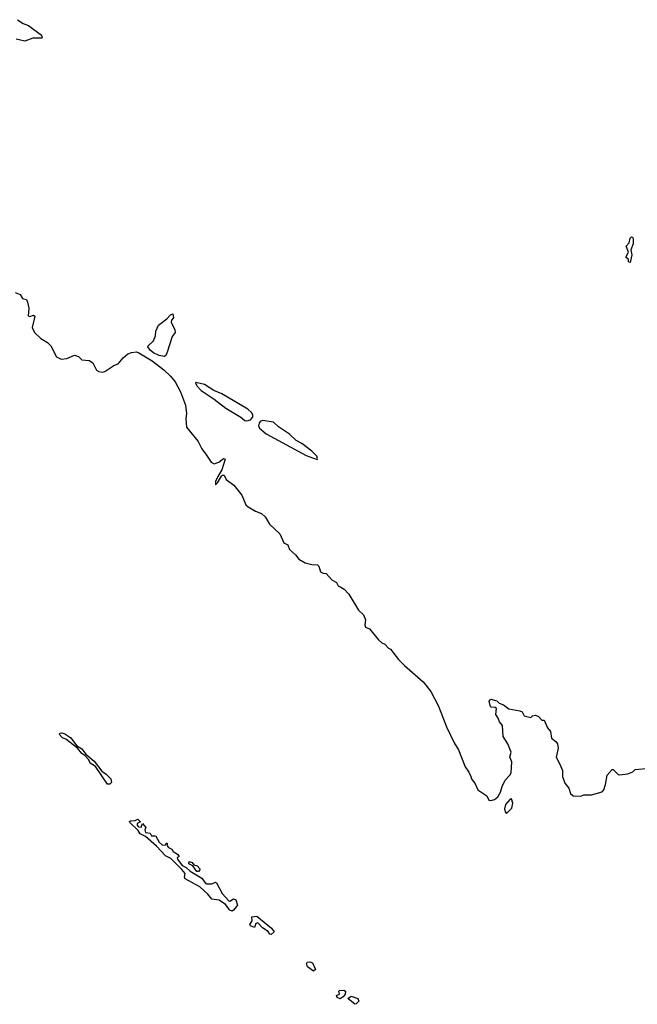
# Model space of a CAD drawing. Extents: x 2528705 to 2678277, y 911730 to 1023331.
# Tile 38 of 241: x 2590742 to 2595833, y 922578 to 930691. Entities that reach past the tile are written whole.
import ezdxf

# ---------------------------------------------------------------- set-up
doc = ezdxf.new("R2010")
doc.units = 0

msp = doc.modelspace()

# ---------------------------------------------------------------- linework, layer by layer
at = {"layer": '0CON20XD'}
for points in [[(2590725, 930691.2), (2590770.6, 930660.6), (2590815, 930643.8), (2590922.5, 930565), (2590927.5, 930542.5), (2590921.7, 930538.3), (2590850.7, 930539.3), (2590785, 930514.3), (2590712.1, 930532.1)], [(2595775, 928690), (2595760, 928695), (2595760, 928715), (2595740, 928735), (2595760, 928775), (2595742.5, 928825), (2595767.5, 928852.5), (2595775, 928890), (2595785, 928902.5), (2595795, 928900), (2595799.3, 928889.3), (2595798.8, 928845), (2595780, 928795), (2595787.5, 928755), (2595775, 928690)], [(2590705, 928442.5), (2590745, 928426.7), (2590765, 928392.5), (2590797, 928387), (2590807.5, 928365), (2590817.5, 928315), (2590811.2, 928251.2), (2590825, 928246.7), (2590855, 928257.5), (2590867, 928247), (2590843.8, 928155), (2590865, 928112.5), (2590917.5, 928065), (2590971.7, 928031.7), (2591000, 928005), (2591044.4, 927914.4), (2591084.1, 927894.1), (2591130.6, 927899.4), (2591195, 927926), (2591225.8, 927915.8), (2591255, 927888.8), (2591315, 927884), (2591346.2, 927865), (2591375, 927802.5), (2591395, 927791.1), (2591425, 927786.7), (2591445, 927793.1), (2591518.6, 927841.4), (2591554, 927855), (2591595, 927906), (2591635, 927937.5), (2591665, 927950), (2591705, 927953.1), (2591725, 927946.5), (2591835, 927879), (2591930.7, 927805), (2591984.5, 927755), (2592025, 927706), (2592068.5, 927625), (2592107.8, 927515), (2592116.2, 927445), (2592111.8, 927405), (2592117.5, 927335), (2592212.5, 927215), (2592243.3, 927155), (2592282, 927102), (2592320, 927045), (2592345, 927030.8), (2592383.3, 927045), (2592422.5, 927075), (2592435, 927070), (2592408.8, 926981.2), (2592375, 926928), (2592356.2, 926885), (2592355, 926857.5), (2592373.3, 926875), (2592405, 926931.2), (2592415, 926939.2), (2592428.8, 926938.8), (2592445, 926903.3), (2592507.5, 926855), (2592573, 926773), (2592606.7, 926695), (2592625.9, 926675.9), (2592685, 926641.2), (2592735, 926623.3), (2592766.7, 926595), (2592801.2, 926535), (2592886.2, 926455), (2592920, 926380), (2592953.9, 926363.9), (2592967.5, 926325), (2593015, 926282.5), (2593042.5, 926245), (2593095, 926216.7), (2593151.7, 926201.7), (2593198.3, 926198.3), (2593207.7, 926187.7), (2593222.3, 926142.3), (2593245, 926130), (2593268.8, 926128.8), (2593316.1, 926076.1), (2593353, 926053), (2593367.5, 926025), (2593390, 926015), (2593418.3, 925998.3), (2593455, 925956.2), (2593536.4, 925826.4), (2593576.1, 925786.1), (2593593.3, 925745), (2593587.5, 925705), (2593592.5, 925685), (2593625, 925672.5), (2593700.3, 925580.3), (2593726.4, 925556.4), (2593752.5, 925545), (2593782.3, 925512.3), (2593797.5, 925505), (2593865, 925420), (2593915, 925370), (2594069.2, 925235), (2594130, 925155), (2594194.4, 925035), (2594261.5, 924865), (2594325, 924733.3), (2594360, 924675), (2594414.1, 924534.1), (2594445, 924491.2), (2594460.8, 924455), (2594466, 924435), (2594497.5, 924395), (2594518.8, 924345), (2594592.5, 924295), (2594610.7, 924260.7), (2594625, 924257.5), (2594655, 924266.7), (2594685, 924287.5), (2594706.7, 924325), (2594718.3, 924371.7), (2594743.3, 924425), (2594783, 924467), (2594792.5, 924485), (2594800, 924575), (2594783.8, 924615), (2594793.3, 924655), (2594766.7, 924725), (2594727.5, 924785), (2594723.3, 924875), (2594696.2, 924906.2), (2594686, 924935), (2594665.8, 924965), (2594672.5, 925015), (2594663, 925023), (2594625.8, 925025.8), (2594619.1, 925039.1), (2594612.5, 925075), (2594625, 925091.2), (2594675, 925080), (2594695, 925060), (2594730, 925045), (2594773, 925013), (2594865, 924997.5), (2594885, 924987.5), (2594900, 924955), (2594955, 924942.5), (2594970, 924955), (2594995, 924960), (2595019.3, 924949.3), (2595045, 924920), (2595065, 924920), (2595092.5, 924855), (2595117.5, 924825), (2595125, 924770), (2595163, 924743), (2595176.7, 924725), (2595181.7, 924688.3), (2595163.3, 924615), (2595195.9, 924555.9), (2595216.7, 924505), (2595217.5, 924455), (2595235, 924400), (2595268, 924358), (2595282.5, 924315), (2595305, 924296.7), (2595365, 924293.8), (2595396.4, 924303.6), (2595455.9, 924304.1), (2595545, 924330), (2595558.1, 924345), (2595571.9, 924388.1), (2595583.9, 924466.1), (2595625, 924512.5), (2595635, 924512.5), (2595675, 924472.5), (2595687.5, 924467.5), (2595755, 924476.2), (2595797, 924493), (2595815, 924512.5), (2595935, 924522.9)], [(2591935, 927914.6), (2591891.4, 927925), (2591844.5, 927945), (2591820.4, 927965), (2591798, 927995), (2591800, 928005), (2591844.5, 928045.5), (2591861.9, 928085), (2591864.4, 928125), (2591887, 928173), (2591954.4, 928225.6), (2591985, 928258.8), (2592005, 928266.2), (2592008.8, 928235), (2591993.3, 928215), (2591992, 928198), (2592021.4, 928135), (2592022.9, 928115), (2591999.3, 928080.7), (2591958.7, 927951.3), (2591948, 927925), (2591935, 927914.6)], [(2592615, 927385.1), (2592645, 927394.9), (2592665, 927414.8), (2592664.2, 927434.2), (2592654.3, 927454.3), (2592622, 927482), (2592409, 927609), (2592342.7, 927635), (2592265, 927683.9), (2592195, 927702.5), (2592191.7, 927698.3), (2592201.8, 927675), (2592238.2, 927635), (2592345, 927564.7), (2592441.3, 927491.3), (2592565, 927416), (2592597.9, 927387.9), (2592615, 927385.1)], [(2593195, 927067.5), (2593198, 927075), (2593190.6, 927095), (2593150.5, 927135), (2593068.8, 927198.8), (2593020, 927225), (2592967.1, 927277.1), (2592875, 927335.3), (2592835, 927374.7), (2592745, 927387.8), (2592725, 927379.1), (2592715, 927367.4), (2592711.4, 927345), (2592718.1, 927325), (2592775, 927278.7), (2593105, 927099.4), (2593195, 927067.5)], [(2591465, 924392.5), (2591367, 924537), (2591322.5, 924565), (2591311.2, 924591.2), (2591278.6, 924628.6), (2591255, 924644), (2591218, 924688), (2591121.9, 924761.9), (2591095, 924774), (2591067.5, 924805), (2591075, 924812.5), (2591090, 924815), (2591115, 924805.6), (2591165, 924772.5), (2591211.2, 924711.2), (2591255, 924683.8), (2591288.6, 924638.6), (2591355, 924582.5), (2591418.6, 924498.6), (2591455, 924473.8), (2591492.5, 924435), (2591500, 924405), (2591485, 924393.3), (2591465, 924392.5)], [(2594755, 924150), (2594798.8, 924195), (2594806.7, 924235), (2594795, 924270), (2594785, 924267.5), (2594746.7, 924225), (2594739.3, 924189.3), (2594743.6, 924163.6), (2594755, 924150)], [(2592495, 923346.2), (2592475, 923354.4), (2592439.5, 923399.5), (2592386.7, 923436.7), (2592325, 923443.3), (2592293.3, 923485), (2592227.3, 923547.3), (2592105, 923612.5), (2592100, 923625), (2592106.2, 923655), (2592079.7, 923689.7), (2591989.1, 923779.1), (2591945, 923802), (2591870, 923880), (2591780.3, 923960.3), (2591735, 923982.5), (2591719.7, 924009.7), (2591650, 924075), (2591646.7, 924085), (2591655, 924091.2), (2591695, 924093.3), (2591715, 924103.3), (2591737.5, 924082.5), (2591711.2, 924068.8), (2591710, 924055), (2591720.8, 924040.8), (2591742.5, 924037.5), (2591755, 924066.7), (2591783.3, 924035), (2591773.3, 924015), (2591780, 923995), (2591817.5, 923987.5), (2591830, 923965), (2591855, 923967.5), (2591865, 923962.5), (2591892.7, 923912.7), (2591920.5, 923890.5), (2591947.5, 923892.5), (2591950, 923905), (2591957.5, 923905), (2591957.5, 923885), (2591970, 923870), (2591995.7, 923855.7), (2592007, 923837), (2592042.5, 923815), (2592057.5, 923795), (2592040, 923785), (2592042.5, 923775), (2592081.4, 923721.4), (2592115.8, 923705.8), (2592146.7, 923675), (2592245, 923616.2), (2592270.3, 923580.3), (2592285, 923571.2), (2592325, 923572), (2592355, 923585.5), (2592365, 923580), (2592410.8, 923490.8), (2592465, 923430), (2592475, 923426.7), (2592505, 923448), (2592525, 923440), (2592537.5, 923395), (2592505, 923352.5), (2592495, 923346.2)], [(2592215, 923673.3), (2592203.6, 923673.6), (2592169.5, 923719.5), (2592137.5, 923735), (2592140, 923755), (2592165, 923745.6), (2592177.5, 923727.5), (2592205, 923717.8), (2592227.5, 923695), (2592228, 923685), (2592215, 923673.3)], [(2592815, 923154.4), (2592803.8, 923155), (2592789.3, 923179.3), (2592745, 923208.6), (2592705, 923248.8), (2592690, 923245), (2592678.6, 923211.4), (2592646.2, 923225), (2592638.8, 923235), (2592659.2, 923265), (2592655, 923300), (2592696.2, 923305), (2592817.8, 923205), (2592839.2, 923175), (2592815, 923154.4)], [(2593165, 922850), (2593115, 922888), (2593106, 922915), (2593112.5, 922925), (2593135, 922927.1), (2593155, 922920), (2593180, 922865), (2593165, 922850)], [(2593385, 922623.8), (2593360, 922635), (2593355, 922650), (2593377.1, 922662.9), (2593372.5, 922685), (2593378.8, 922691.2), (2593415, 922694), (2593428, 922685), (2593425, 922662.5), (2593409.5, 922640.5), (2593385, 922623.8)], [(2593505, 922578), (2593446.7, 922625), (2593475, 922646), (2593530, 922625), (2593539.2, 922605), (2593515, 922581.2), (2593505, 922578)]]:
    msp.add_lwpolyline(points, dxfattribs=at)

doc.saveas('drawing.dxf')
